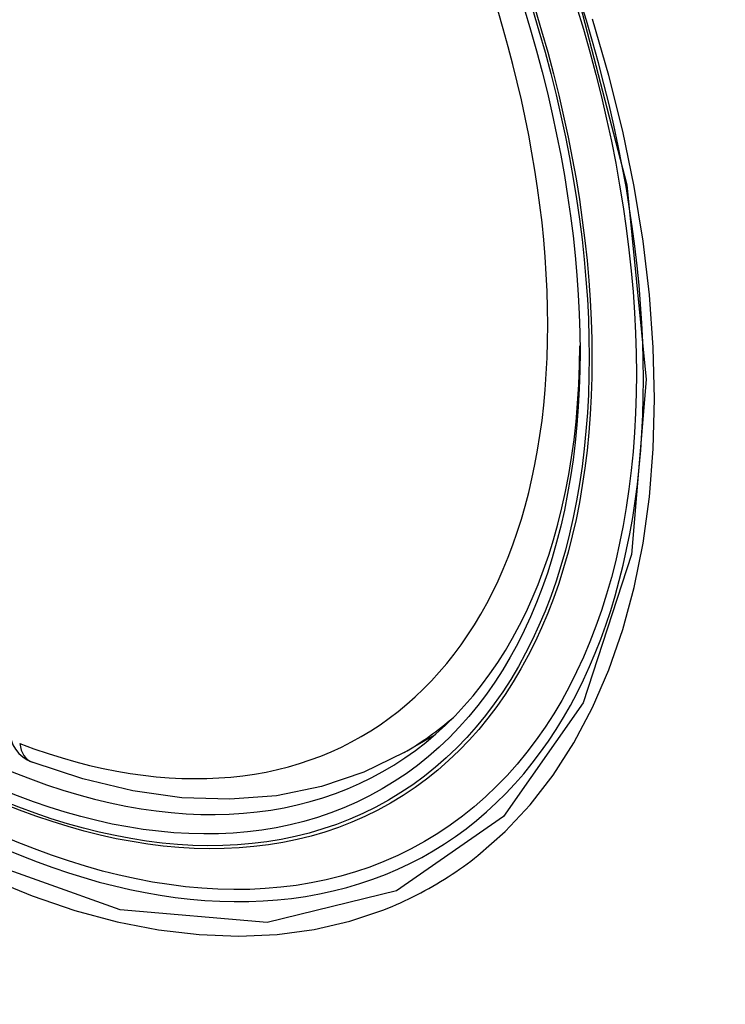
# Model space of a CAD drawing. Header units: inches. Extents: x 635 to 745, y 253 to 341.
# Tile 51 of 127: x 683.025 to 683.261, y 306.727 to 307.057. Entities that reach past the tile are written whole.
import ezdxf

# ---------------------------------------------------------------- set-up
doc = ezdxf.new("R2010")
doc.units = ezdxf.units.IN
doc.header["$MEASUREMENT"] = 0
doc.layers.add('Visible Edges(ANSI)', color=7, linetype='Continuous', lineweight=25)
doc.layers.add('Visible Tangent Edges(ANSI)', color=7, linetype='Continuous', lineweight=25)

msp = doc.modelspace()

# ---------------------------------------------------------------- linework, layer by layer
at = {"layer": 'Visible Edges(ANSI)'}
msp.add_line((683.1536301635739, 306.8116855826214), (683.1639017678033, 306.8176158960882), dxfattribs=at)
at = {"layer": 'Visible Edges(ANSI)', "flags": 128}
msp.add_lwpolyline([(683.1536301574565, 306.8116855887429), (683.1402237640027, 306.8050914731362), (683.1259554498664, 306.8002710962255), (683.1109590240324, 306.7972500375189), (683.0953632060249, 306.7960256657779), (683.0792839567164, 306.7965741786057), (683.0628261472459, 306.7988601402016), (683.0460840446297, 306.8028400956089), (683.029146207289, 306.8084662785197)], dxfattribs=at)
at = {"layer": 'Visible Edges(ANSI)'}
msp.add_arc((683.0333246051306, 306.8195135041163), 0.0118110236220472, 180, 249.2818522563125, dxfattribs=at)
msp.add_ellipse((682.9863465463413, 307.0765165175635), major_axis=(-0.1599409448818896, 0.2770258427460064), ratio=0.577350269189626, dxfattribs=at)
msp.add_ellipse((682.989826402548, 307.0785256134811), major_axis=(0.1574803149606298, -0.2727639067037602), ratio=0.577350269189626, start_param=2.363976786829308, end_param=7.060801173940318, dxfattribs=at)
at = {"layer": 'Visible Tangent Edges(ANSI)', "flags": 128}
for points in [[(683.2104727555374, 307.0703229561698), (683.2282034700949, 307.0018287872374), (683.2347400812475, 306.9366759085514), (683.2298127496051, 306.8780281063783), (683.2135480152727, 306.8283918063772), (683.186922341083, 306.7902468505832), (683.151127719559, 306.7653681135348), (683.1077767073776, 306.7548145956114), (683.0586367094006, 306.7590135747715), (683.0060864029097, 306.7777638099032), (682.9525386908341, 306.8102645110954), (682.9005560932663, 306.8549359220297), (682.8524219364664, 306.9098617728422), (682.8105683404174, 306.9722273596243), (682.7769484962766, 307.0393097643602), (682.7528146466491, 307.1083814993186)], [(683.1783694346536, 306.7772283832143), (683.1874413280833, 306.7852301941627), (683.1958358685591, 306.7942013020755), (683.2035178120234, 306.8041141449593), (683.2104834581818, 306.8149961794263), (683.2167087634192, 306.8267932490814), (683.2221664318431, 306.839440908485), (683.2268290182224, 306.8528747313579), (683.2306691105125, 306.8670302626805), (683.2336593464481, 306.8818430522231), (683.2357888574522, 306.8973060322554), (683.2370710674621, 306.9134375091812), (683.2375025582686, 306.9301548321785), (683.2370795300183, 306.9473739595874), (683.2357981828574, 306.9650107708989), (683.2336562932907, 306.9829871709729), (683.2306666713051, 307.0012636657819), (683.22684494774, 307.0197865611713), (683.2222060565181, 307.0384976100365), (683.2167649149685, 307.0573385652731)], [(683.1468422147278, 306.7590261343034), (683.1482592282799, 306.7595905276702), (683.1496677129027, 306.7601720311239), (683.15106763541, 306.7607706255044), (683.1524588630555, 306.7613861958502), (683.1538413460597, 306.762018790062), (683.1552150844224, 306.7626683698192), (683.1565799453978, 306.7633348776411), (683.1579358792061, 306.7640182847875), (683.159282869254, 306.7647185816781), (683.1606208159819, 306.7654357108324), (683.1619497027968, 306.7661697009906), (683.1632693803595, 306.7669204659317), (683.1645798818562, 306.7676879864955), (683.165881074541, 306.7684722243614), (683.1671729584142, 306.7692731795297), (683.1684554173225, 306.7700908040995), (683.1697284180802, 306.7709250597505), (683.1709918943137, 306.7717759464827), (683.1722458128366, 306.7726434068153), (683.1734900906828, 306.7735274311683), (683.1747246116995, 306.7744279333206), (683.1759493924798, 306.7753449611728), (683.1771643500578, 306.7762784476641), (683.1783694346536, 306.7772283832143)], [(683.0145929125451, 306.7695642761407), (683.0290957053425, 306.7636573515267), (683.0434371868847, 306.7588054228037), (683.0575724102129, 306.7550199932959), (683.0714563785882, 306.7523125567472), (683.0850441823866, 306.7506946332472), (683.098290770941, 306.750177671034), (683.1111411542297, 306.7507665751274), (683.1235357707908, 306.7524454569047), (683.1354454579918, 306.7552024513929), (683.1468422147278, 306.7590261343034)]]:
    msp.add_lwpolyline(points, dxfattribs=at)
at = {"layer": 'Visible Tangent Edges(ANSI)'}
for centre, major_axis, ratio, start_param, end_param in [((682.988832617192, 307.0779518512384), (-0.1731810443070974, 0.2999583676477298), 0.577350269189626, 5.055269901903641, 10.65269335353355), ((682.988782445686, 307.0779228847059), (0.1505905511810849, -0.2608304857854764), 0.577350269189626, 5.668550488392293, 8.468616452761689), ((682.9971341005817, 307.0827447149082), (0.1564960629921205, -0.2710591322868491), 0.5773502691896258, 5.6e-14, 0.1119966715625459), ((683.0333246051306, 306.8195135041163), (-0.0041783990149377, -0.0110472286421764), 0.6670647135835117, 5.396522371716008, 6.283185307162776)]:
    msp.add_ellipse(centre, major_axis=major_axis, ratio=ratio, start_param=start_param, end_param=end_param, dxfattribs=at)
for centre, major_axis, ratio in [((682.9894246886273, 307.0782936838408), (0.171107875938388, -0.296367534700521), 0.5773502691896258), ((682.9864504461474, 307.0765765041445), (-0.1626954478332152, 0.2817967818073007), 0.577350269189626), ((682.9863465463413, 307.0765165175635), (0.1620986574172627, -0.2807631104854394), 0.577350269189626)]:
    msp.add_ellipse(centre, major_axis=major_axis, ratio=ratio, dxfattribs=at)

doc.saveas('drawing.dxf')
